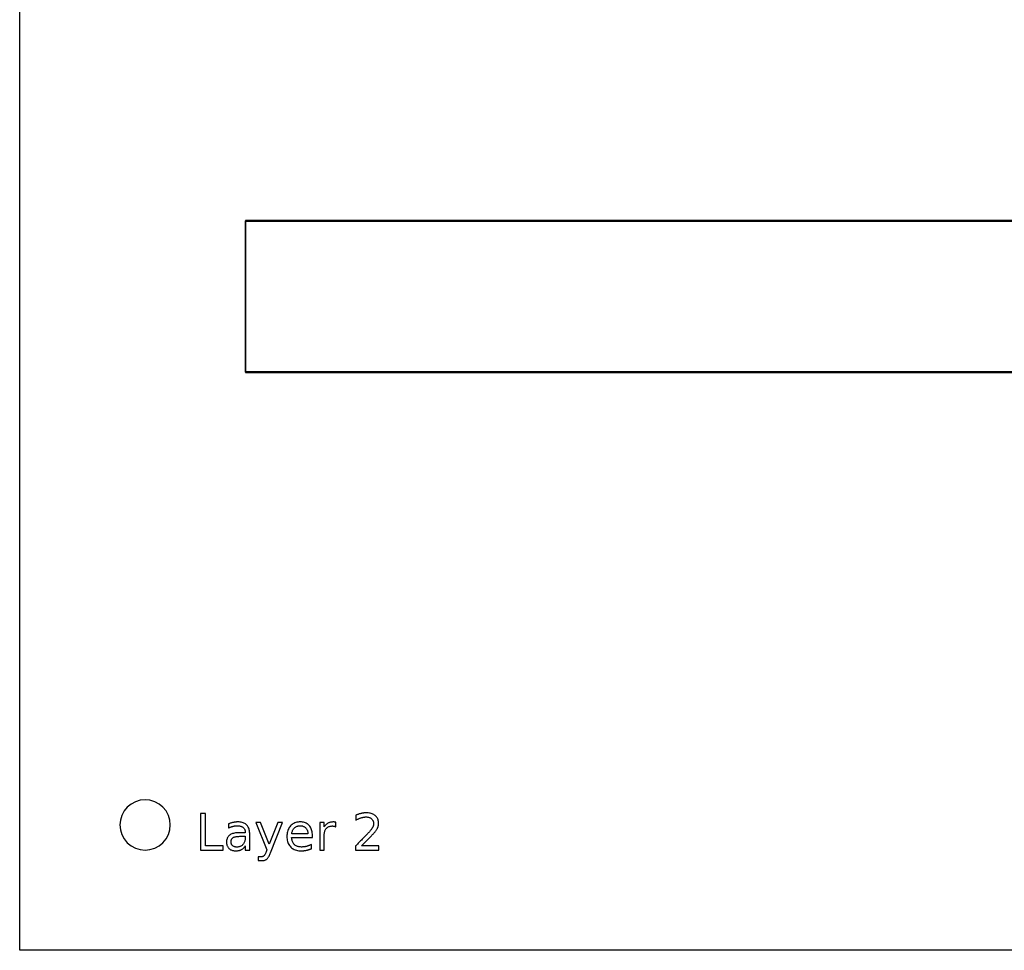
# Model space of a CAD drawing. Header units: metres. Extents: x -355 to 130, y -22 to 162.
# Tile 1 of 18: x -355 to -257, y -22 to 70. Entities that reach past the tile are written whole.
import ezdxf

# ---------------------------------------------------------------- set-up
doc = ezdxf.new("R2010")
doc.units = ezdxf.units.M

msp = doc.modelspace()

# ---------------------------------------------------------------- linework, layer by layer
for points in [[(130.052, -22.452), (-354.852, -22.452), (-354.852, 162.452), (130.052, 162.452), (130.052, -22.452)], [(-73.71, 50.05), (-332.39, 50.05), (-332.425, 50.035), (-332.435, 50.025), (-332.45, 49.99), (-332.45, 35.01), (-332.435, 34.975), (-332.425, 34.965), (-332.39, 34.95), (-88.75, 34.95)], [(-132.533, 35), (-231.067, 35), (-231.98, 35), (-232.02, 35), (-232.933, 35), (-332.39, 35), (-332.4, 35.01), (-332.4, 49.99), (-332.39, 50), (-232.933, 50), (-232.02, 50), (-231.98, 50), (-231.067, 50), (-132.533, 50)], [(-339.9, -10), (-339.948, -9.512), (-340.09, -9.043), (-340.321, -8.611), (-340.632, -8.232), (-341.011, -7.921), (-341.443, -7.69), (-341.912, -7.548), (-342.4, -7.5), (-342.888, -7.548), (-343.357, -7.69), (-343.789, -7.921), (-344.168, -8.232), (-344.479, -8.611), (-344.71, -9.043), (-344.852, -9.512), (-344.9, -10), (-344.852, -10.488), (-344.71, -10.957), (-344.479, -11.389), (-344.168, -11.768), (-343.789, -12.079), (-343.357, -12.31), (-342.888, -12.452), (-342.4, -12.5), (-341.912, -12.452), (-341.443, -12.31), (-341.011, -12.079), (-340.632, -11.768), (-340.321, -11.389), (-340.09, -10.957), (-339.948, -10.488), (-339.9, -10)], [(-320.911, -12.085), (-320.794, -11.966), (-320.683, -11.853), (-320.577, -11.745), (-320.477, -11.642), (-320.382, -11.545), (-320.293, -11.453), (-320.208, -11.366), (-320.13, -11.285), (-320.056, -11.209), (-319.988, -11.139), (-319.925, -11.074), (-319.868, -11.014), (-319.816, -10.96), (-319.769, -10.911), (-319.727, -10.868), (-319.691, -10.829), (-319.66, -10.796), (-319.635, -10.769), (-319.615, -10.747), (-319.6, -10.73), (-319.557, -10.676), (-319.516, -10.623), (-319.479, -10.572), (-319.444, -10.523), (-319.412, -10.474), (-319.383, -10.428), (-319.356, -10.382), (-319.333, -10.339), (-319.312, -10.296), (-319.294, -10.255), (-319.278, -10.215), (-319.263, -10.174), (-319.251, -10.132), (-319.24, -10.09), (-319.23, -10.048), (-319.223, -10.005), (-319.217, -9.962), (-319.213, -9.918), (-319.21, -9.874), (-319.209, -9.829), (-319.213, -9.736), (-319.223, -9.647), (-319.24, -9.562), (-319.263, -9.481), (-319.293, -9.403), (-319.33, -9.329), (-319.374, -9.259), (-319.425, -9.193), (-319.482, -9.131), (-319.546, -9.073), (-319.616, -9.019), (-319.69, -8.971), (-319.769, -8.928), (-319.852, -8.891), (-319.94, -8.86), (-320.033, -8.834), (-320.13, -8.815), (-320.232, -8.8), (-320.338, -8.792), (-320.449, -8.789), (-320.493, -8.79), (-320.537, -8.791), (-320.582, -8.795), (-320.628, -8.799), (-320.675, -8.804), (-320.723, -8.811), (-320.772, -8.819), (-320.821, -8.828), (-320.872, -8.838), (-320.923, -8.85), (-320.975, -8.863), (-321.028, -8.877), (-321.082, -8.892), (-321.136, -8.908), (-321.192, -8.926), (-321.248, -8.944), (-321.305, -8.964), (-321.362, -8.985), (-321.42, -9.007), (-321.48, -9.03), (-321.48, -9.529), (-321.421, -9.497), (-321.364, -9.467), (-321.307, -9.438), (-321.251, -9.411), (-321.196, -9.386), (-321.141, -9.362), (-321.087, -9.34), (-321.034, -9.32), (-320.981, -9.301), (-320.93, -9.284), (-320.878, -9.269), (-320.827, -9.255), (-320.777, -9.243), (-320.727, -9.233), (-320.678, -9.224), (-320.629, -9.217), (-320.581, -9.211), (-320.534, -9.207), (-320.486, -9.205), (-320.44, -9.204), (-320.376, -9.206), (-320.314, -9.211), (-320.254, -9.22), (-320.198, -9.233), (-320.143, -9.25), (-320.091, -9.27), (-320.042, -9.294), (-319.995, -9.321), (-319.951, -9.353), (-319.908, -9.387), (-319.87, -9.425), (-319.835, -9.465), (-319.805, -9.507), (-319.778, -9.551), (-319.756, -9.597), (-319.737, -9.646), (-319.723, -9.696), (-319.713, -9.749), (-319.707, -9.804), (-319.705, -9.861), (-319.706, -9.897), (-319.708, -9.932), (-319.713, -9.968), (-319.72, -10.004), (-319.728, -10.041), (-319.739, -10.077), (-319.751, -10.113), (-319.765, -10.15), (-319.781, -10.187), (-319.799, -10.223), (-319.819, -10.261), (-319.842, -10.3), (-319.868, -10.341), (-319.897, -10.384), (-319.929, -10.428), (-319.963, -10.474), (-320, -10.521), (-320.041, -10.57), (-320.084, -10.621), (-320.13, -10.673), (-320.158, -10.705), (-320.194, -10.744), (-320.237, -10.79), (-320.287, -10.843), (-320.344, -10.903), (-320.409, -10.969), (-320.48, -11.043), (-320.559, -11.123), (-320.646, -11.211), (-320.739, -11.305), (-320.834, -11.401), (-320.925, -11.493), (-321.011, -11.581), (-321.094, -11.665), (-321.172, -11.745), (-321.247, -11.821), (-321.317, -11.893), (-321.383, -11.961), (-321.446, -12.025), (-321.504, -12.085), (-321.504, -12.5), (-319.19, -12.5), (-319.19, -12.085), (-320.911, -12.085)], [(-336.909, -8.855), (-336.909, -12.5), (-334.641, -12.5), (-334.641, -12.085), (-336.416, -12.085), (-336.416, -8.855), (-336.909, -8.855)], [(-332.004, -10.94), (-332.007, -10.818), (-332.016, -10.703), (-332.031, -10.593), (-332.051, -10.491), (-332.077, -10.394), (-332.11, -10.304), (-332.148, -10.221), (-332.192, -10.143), (-332.242, -10.072), (-332.297, -10.008), (-332.359, -9.949), (-332.426, -9.897), (-332.5, -9.851), (-332.58, -9.811), (-332.665, -9.777), (-332.757, -9.749), (-332.855, -9.728), (-332.958, -9.712), (-333.068, -9.703), (-333.184, -9.7), (-333.228, -9.7), (-333.272, -9.702), (-333.317, -9.704), (-333.362, -9.708), (-333.407, -9.712), (-333.452, -9.717), (-333.497, -9.723), (-333.543, -9.73), (-333.589, -9.739), (-333.635, -9.748), (-333.682, -9.758), (-333.729, -9.768), (-333.776, -9.78), (-333.823, -9.793), (-333.871, -9.807), (-333.919, -9.821), (-333.967, -9.837), (-334.016, -9.854), (-334.064, -9.871), (-334.114, -9.89), (-334.114, -10.305), (-334.072, -10.284), (-334.031, -10.263), (-333.989, -10.243), (-333.947, -10.224), (-333.905, -10.207), (-333.862, -10.191), (-333.819, -10.176), (-333.775, -10.161), (-333.731, -10.149), (-333.687, -10.137), (-333.642, -10.126), (-333.597, -10.116), (-333.552, -10.108), (-333.507, -10.101), (-333.461, -10.095), (-333.416, -10.089), (-333.37, -10.086), (-333.323, -10.083), (-333.277, -10.081), (-333.23, -10.08), (-333.158, -10.082), (-333.089, -10.087), (-333.024, -10.096), (-332.961, -10.108), (-332.902, -10.123), (-332.847, -10.142), (-332.795, -10.164), (-332.745, -10.189), (-332.7, -10.218), (-332.657, -10.25), (-332.619, -10.285), (-332.584, -10.323), (-332.553, -10.364), (-332.527, -10.408), (-332.504, -10.455), (-332.486, -10.504), (-332.472, -10.556), (-332.462, -10.611), (-332.455, -10.669), (-332.453, -10.73), (-332.453, -10.774), (-333.084, -10.774), (-333.203, -10.777), (-333.317, -10.784), (-333.424, -10.795), (-333.525, -10.812), (-333.621, -10.833), (-333.71, -10.859), (-333.793, -10.889), (-333.87, -10.924), (-333.941, -10.964), (-334.006, -11.009), (-334.064, -11.058), (-334.117, -11.111), (-334.163, -11.17), (-334.203, -11.232), (-334.237, -11.3), (-334.265, -11.371), (-334.287, -11.448), (-334.302, -11.529), (-334.311, -11.614), (-334.314, -11.704), (-334.312, -11.781), (-334.304, -11.856), (-334.292, -11.927), (-334.275, -11.995), (-334.252, -12.059), (-334.225, -12.121), (-334.193, -12.179), (-334.156, -12.234), (-334.114, -12.286), (-334.067, -12.335), (-334.015, -12.38), (-333.96, -12.42), (-333.902, -12.455), (-333.841, -12.486), (-333.775, -12.512), (-333.707, -12.533), (-333.635, -12.55), (-333.56, -12.562), (-333.481, -12.569), (-333.399, -12.571), (-333.333, -12.57), (-333.27, -12.566), (-333.209, -12.56), (-333.149, -12.552), (-333.092, -12.541), (-333.037, -12.528), (-332.984, -12.513), (-332.933, -12.495), (-332.884, -12.475), (-332.837, -12.452), (-332.792, -12.427), (-332.748, -12.4), (-332.706, -12.369), (-332.665, -12.337), (-332.626, -12.301), (-332.589, -12.263), (-332.553, -12.223), (-332.518, -12.179), (-332.485, -12.134), (-332.453, -12.085), (-332.453, -12.5), (-332.004, -12.5), (-332.004, -10.94)], [(-329.942, -12.754), (-328.74, -9.766), (-329.216, -9.766), (-330.071, -11.904), (-330.925, -9.766), (-331.401, -9.766), (-330.296, -12.456), (-330.376, -12.661), (-330.401, -12.724), (-330.425, -12.782), (-330.449, -12.836), (-330.472, -12.884), (-330.495, -12.928), (-330.518, -12.967), (-330.54, -13.002), (-330.561, -13.031), (-330.583, -13.056), (-330.604, -13.076), (-330.625, -13.093), (-330.648, -13.108), (-330.672, -13.121), (-330.699, -13.132), (-330.727, -13.142), (-330.756, -13.15), (-330.787, -13.156), (-330.82, -13.161), (-330.855, -13.163), (-330.891, -13.164), (-331.155, -13.164), (-331.155, -13.54), (-330.796, -13.54), (-330.736, -13.538), (-330.68, -13.534), (-330.625, -13.526), (-330.573, -13.516), (-330.524, -13.503), (-330.477, -13.486), (-330.432, -13.467), (-330.39, -13.444), (-330.35, -13.419), (-330.313, -13.391), (-330.277, -13.358), (-330.24, -13.318), (-330.203, -13.271), (-330.167, -13.217), (-330.129, -13.157), (-330.092, -13.09), (-330.055, -13.016), (-330.017, -12.936), (-329.98, -12.848), (-329.942, -12.754)], [(-325.781, -11.02), (-325.784, -10.901), (-325.794, -10.786), (-325.81, -10.677), (-325.833, -10.573), (-325.862, -10.474), (-325.897, -10.38), (-325.939, -10.291), (-325.987, -10.208), (-326.041, -10.129), (-326.102, -10.055), (-326.169, -9.988), (-326.24, -9.928), (-326.316, -9.874), (-326.396, -9.828), (-326.481, -9.789), (-326.571, -9.757), (-326.665, -9.732), (-326.764, -9.714), (-326.867, -9.704), (-326.975, -9.7), (-327.096, -9.704), (-327.211, -9.716), (-327.322, -9.736), (-327.427, -9.763), (-327.527, -9.799), (-327.623, -9.842), (-327.713, -9.893), (-327.798, -9.952), (-327.878, -10.02), (-327.953, -10.095), (-328.022, -10.176), (-328.084, -10.263), (-328.138, -10.356), (-328.185, -10.454), (-328.225, -10.558), (-328.258, -10.667), (-328.283, -10.782), (-328.301, -10.902), (-328.312, -11.028), (-328.316, -11.159), (-328.312, -11.287), (-328.3, -11.409), (-328.281, -11.525), (-328.254, -11.636), (-328.22, -11.742), (-328.178, -11.843), (-328.128, -11.938), (-328.071, -12.027), (-328.006, -12.112), (-327.934, -12.191), (-327.854, -12.263), (-327.77, -12.328), (-327.68, -12.385), (-327.584, -12.434), (-327.483, -12.476), (-327.377, -12.51), (-327.265, -12.537), (-327.148, -12.556), (-327.025, -12.567), (-326.897, -12.571), (-326.845, -12.571), (-326.793, -12.569), (-326.741, -12.566), (-326.689, -12.562), (-326.638, -12.558), (-326.586, -12.552), (-326.535, -12.545), (-326.484, -12.537), (-326.433, -12.527), (-326.382, -12.517), (-326.331, -12.506), (-326.281, -12.494), (-326.231, -12.48), (-326.181, -12.466), (-326.131, -12.451), (-326.082, -12.435), (-326.032, -12.418), (-325.983, -12.4), (-325.934, -12.381), (-325.886, -12.361), (-325.886, -11.936), (-325.934, -11.961), (-325.982, -11.984), (-326.03, -12.007), (-326.078, -12.028), (-326.127, -12.047), (-326.175, -12.066), (-326.223, -12.083), (-326.272, -12.099), (-326.32, -12.113), (-326.369, -12.127), (-326.417, -12.139), (-326.467, -12.149), (-326.516, -12.159), (-326.566, -12.167), (-326.616, -12.174), (-326.666, -12.18), (-326.717, -12.184), (-326.767, -12.187), (-326.819, -12.189), (-326.87, -12.19), (-326.958, -12.187), (-327.041, -12.18), (-327.121, -12.168), (-327.196, -12.151), (-327.268, -12.129), (-327.336, -12.102), (-327.399, -12.071), (-327.459, -12.034), (-327.515, -11.993), (-327.567, -11.947), (-327.615, -11.896), (-327.658, -11.841), (-327.697, -11.781), (-327.732, -11.717), (-327.762, -11.649), (-327.788, -11.576), (-327.809, -11.498), (-327.826, -11.417), (-327.839, -11.33), (-327.847, -11.24), (-325.781, -11.24), (-325.781, -11.02)], [(-323.46, -10.185), (-323.462, -9.724), (-323.476, -9.722), (-323.489, -9.72), (-323.502, -9.717), (-323.515, -9.715), (-323.527, -9.713), (-323.539, -9.712), (-323.552, -9.71), (-323.563, -9.709), (-323.575, -9.707), (-323.586, -9.706), (-323.597, -9.705), (-323.608, -9.704), (-323.619, -9.703), (-323.63, -9.702), (-323.64, -9.702), (-323.65, -9.701), (-323.66, -9.701), (-323.67, -9.7), (-323.679, -9.7), (-323.689, -9.7), (-323.753, -9.701), (-323.815, -9.705), (-323.875, -9.711), (-323.933, -9.719), (-323.989, -9.73), (-324.044, -9.744), (-324.096, -9.759), (-324.146, -9.777), (-324.195, -9.798), (-324.241, -9.821), (-324.285, -9.846), (-324.328, -9.874), (-324.369, -9.905), (-324.409, -9.938), (-324.446, -9.974), (-324.483, -10.012), (-324.517, -10.053), (-324.55, -10.096), (-324.58, -10.142), (-324.61, -10.191), (-324.61, -9.766), (-325.061, -9.766), (-325.061, -12.5), (-324.61, -12.5), (-324.61, -11.059), (-324.608, -10.969), (-324.602, -10.882), (-324.591, -10.8), (-324.577, -10.723), (-324.559, -10.649), (-324.536, -10.58), (-324.51, -10.516), (-324.479, -10.455), (-324.445, -10.399), (-324.406, -10.348), (-324.363, -10.301), (-324.317, -10.258), (-324.268, -10.221), (-324.214, -10.189), (-324.158, -10.162), (-324.097, -10.14), (-324.033, -10.122), (-323.966, -10.11), (-323.895, -10.102), (-323.821, -10.1), (-323.799, -10.1), (-323.779, -10.101), (-323.758, -10.102), (-323.738, -10.103), (-323.718, -10.105), (-323.699, -10.108), (-323.68, -10.11), (-323.661, -10.113), (-323.643, -10.117), (-323.625, -10.121), (-323.607, -10.125), (-323.59, -10.13), (-323.572, -10.135), (-323.555, -10.141), (-323.539, -10.147), (-323.523, -10.154), (-323.506, -10.161), (-323.491, -10.169), (-323.475, -10.177), (-323.46, -10.185)], [(-326.23, -10.888), (-327.832, -10.891), (-327.823, -10.816), (-327.811, -10.744), (-327.794, -10.675), (-327.774, -10.61), (-327.75, -10.549), (-327.722, -10.491), (-327.69, -10.436), (-327.655, -10.385), (-327.615, -10.337), (-327.572, -10.293), (-327.525, -10.253), (-327.476, -10.216), (-327.423, -10.185), (-327.367, -10.157), (-327.309, -10.134), (-327.247, -10.114), (-327.182, -10.1), (-327.115, -10.089), (-327.044, -10.083), (-326.97, -10.08), (-326.905, -10.083), (-326.843, -10.089), (-326.783, -10.1), (-326.726, -10.116), (-326.671, -10.136), (-326.619, -10.16), (-326.569, -10.188), (-326.523, -10.221), (-326.478, -10.259), (-326.437, -10.301), (-326.398, -10.346), (-326.364, -10.395), (-326.333, -10.446), (-326.307, -10.5), (-326.284, -10.557), (-326.266, -10.618), (-326.251, -10.681), (-326.24, -10.747), (-326.233, -10.816), (-326.23, -10.888)], [(-332.9, -11.126), (-332.453, -11.126), (-332.453, -11.226), (-332.456, -11.312), (-332.462, -11.394), (-332.474, -11.474), (-332.49, -11.549), (-332.51, -11.621), (-332.535, -11.69), (-332.564, -11.755), (-332.598, -11.817), (-332.636, -11.875), (-332.679, -11.93), (-332.726, -11.98), (-332.775, -12.025), (-332.828, -12.065), (-332.884, -12.099), (-332.942, -12.128), (-333.004, -12.152), (-333.068, -12.171), (-333.135, -12.184), (-333.206, -12.192), (-333.279, -12.195), (-333.332, -12.193), (-333.383, -12.189), (-333.431, -12.182), (-333.477, -12.172), (-333.521, -12.16), (-333.563, -12.144), (-333.603, -12.126), (-333.64, -12.105), (-333.675, -12.081), (-333.707, -12.055), (-333.737, -12.026), (-333.764, -11.995), (-333.788, -11.961), (-333.808, -11.926), (-333.826, -11.889), (-333.84, -11.851), (-333.851, -11.81), (-333.859, -11.767), (-333.864, -11.722), (-333.865, -11.675), (-333.863, -11.617), (-333.857, -11.562), (-333.846, -11.51), (-333.832, -11.463), (-333.813, -11.418), (-333.789, -11.378), (-333.762, -11.34), (-333.731, -11.307), (-333.695, -11.277), (-333.655, -11.25), (-333.61, -11.226), (-333.558, -11.205), (-333.499, -11.187), (-333.433, -11.171), (-333.361, -11.157), (-333.282, -11.146), (-333.197, -11.137), (-333.105, -11.131), (-333.006, -11.127), (-332.9, -11.126)]]:
    msp.add_lwpolyline(points)

doc.saveas('drawing.dxf')
